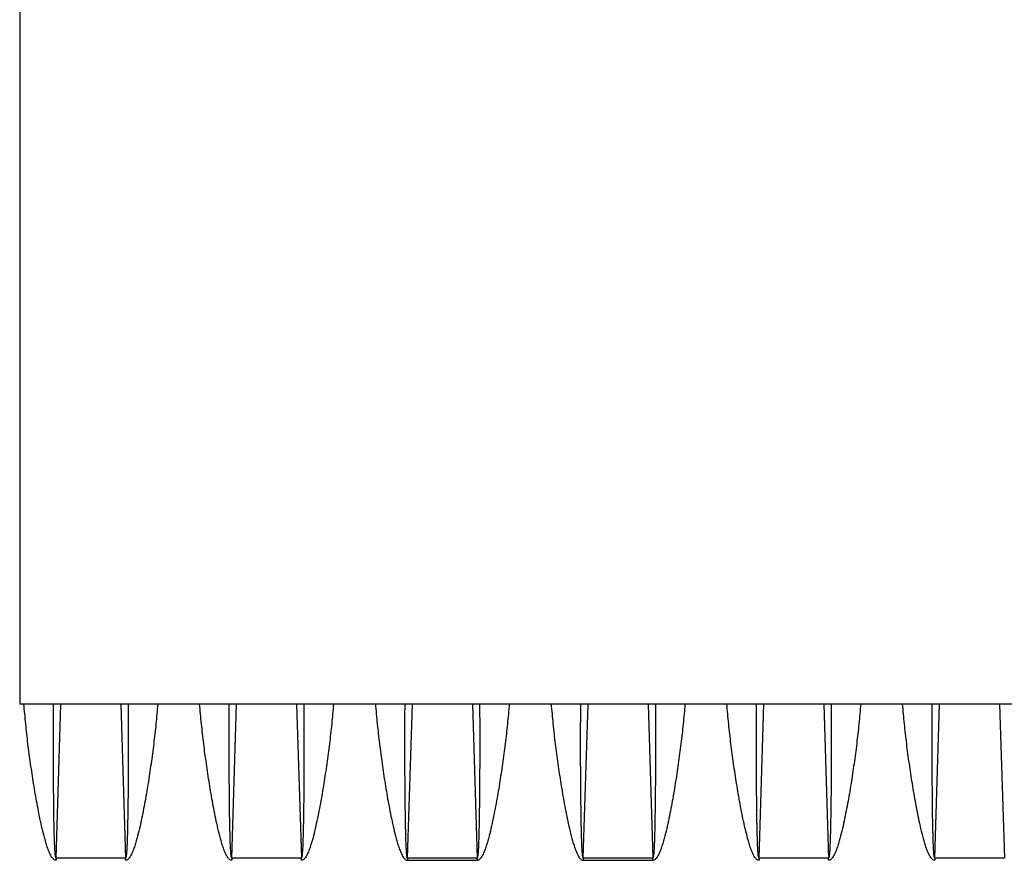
# Model space of a CAD drawing. Extents: x -1598 to 1181, y 8 to 1360.
# Tile 58 of 62: x 608 to 726, y 739 to 840. Entities that reach past the tile are written whole.
import ezdxf

# ---------------------------------------------------------------- set-up
doc = ezdxf.new("R2010")
doc.units = 0
doc.header["$LTSCALE"] = 65.395
doc.layers.add('SG38_1', color=7, linetype='CONTINUOUS')

msp = doc.modelspace()

# ---------------------------------------------------------------- linework, layer by layer
at = {"layer": 'SG38_1', "color": 6, "linetype": 'CONTINUOUS'}
for p in [(608.11, 849.06), (779.11, 757.79)]:
    msp.add_line(p, (608.11, 757.79), dxfattribs=at)
at = {"layer": 'SG38_1', "color": 9, "linetype": 'CONTINUOUS'}
for p, q in [((612.46, 739.38), (613.03, 757.79)), ((620.2, 757.79), (620.77, 739.38)), ((633.46, 739.38), (634.03, 757.79)), ((641.2, 757.79), (641.77, 739.38)), ((654.46, 739.38), (655.03, 757.79)), ((662.2, 757.79), (662.77, 739.38)), ((675.46, 739.38), (676.03, 757.79)), ((683.2, 757.79), (683.77, 739.38)), ((696.46, 739.38), (697.03, 757.79)), ((704.2, 757.79), (704.77, 739.38)), ((717.46, 739.38), (718.03, 757.79)), ((725.2, 757.79), (725.77, 739.38))]:
    msp.add_line(p, q, dxfattribs=at)
at = {"layer": 'SG38_1', "color": 2, "linetype": 'CONTINUOUS'}
for p, q in [((612.46, 739.38), (612.46, 739.11)), ((620.77, 739.38), (612.46, 739.38)), ((620.77, 739.11), (620.77, 739.38)), ((633.46, 739.38), (633.46, 739.11)), ((641.77, 739.38), (633.46, 739.38)), ((641.77, 739.11), (641.77, 739.38)), ((662.77, 739.38), (654.46, 739.38)), ((654.46, 739.38), (654.46, 739.11)), ((654.46, 739.11), (662.77, 739.11)), ((662.77, 739.11), (662.77, 739.38)), ((683.77, 739.38), (675.46, 739.38)), ((675.46, 739.38), (675.46, 739.11)), ((675.46, 739.11), (683.77, 739.11)), ((683.77, 739.11), (683.77, 739.38)), ((704.77, 739.38), (696.46, 739.38)), ((696.46, 739.38), (696.46, 739.11)), ((704.77, 739.11), (704.77, 739.38)), ((725.77, 739.38), (717.46, 739.38)), ((717.46, 739.38), (717.46, 739.11))]:
    msp.add_line(p, q, dxfattribs=at)
for points, knots in [([(612.46, 739.11), (612.41, 739.11), (612.3, 739.13), (612.17, 739.22), (612.06, 739.33), (611.94, 739.49), (611.81, 739.71), (611.68, 739.98), (611.56, 740.27), (611.42, 740.65), (611.2, 741.33), (610.94, 742.31), (610.66, 743.5), (610.41, 744.69), (610.19, 745.88), (609.97, 747.07), (609.78, 748.27), (609.59, 749.46), (609.36, 751.05), (609.09, 753.03), (608.83, 755.41), (608.68, 757), (608.61, 757.79)], [0, 0, 0, 0, 0.007931, 0.015872, 0.023811, 0.031742, 0.047582, 0.06341, 0.07923, 0.095041, 0.126639, 0.189755, 0.252777, 0.3157, 0.378521, 0.441234, 0.503836, 0.566321, 0.628684, 0.753021, 0.876808, 1, 1, 1, 1]), ([(624.61, 757.79), (624.54, 757), (624.4, 755.41), (624.13, 753.03), (623.81, 750.65), (623.51, 748.67), (623.25, 747.07), (623.04, 745.88), (622.81, 744.69), (622.56, 743.5), (622.29, 742.31), (622.02, 741.33), (621.81, 740.65), (621.66, 740.27), (621.55, 739.98), (621.41, 739.71), (621.28, 739.49), (621.16, 739.33), (621.05, 739.22), (620.94, 739.15), (620.84, 739.11), (620.79, 739.11), (620.77, 739.11)], [0, 0, 0, 0, 0.123186, 0.246967, 0.371299, 0.49614, 0.558739, 0.62145, 0.684268, 0.747188, 0.810207, 0.873321, 0.904918, 0.920728, 0.936547, 0.952375, 0.968214, 0.976145, 0.984082, 0.992025, 0.996013, 1, 1, 1, 1]), ([(633.46, 739.11), (633.41, 739.11), (633.3, 739.13), (633.17, 739.22), (633.06, 739.33), (632.94, 739.49), (632.81, 739.71), (632.68, 739.98), (632.56, 740.27), (632.42, 740.65), (632.2, 741.33), (631.94, 742.31), (631.66, 743.5), (631.41, 744.69), (631.19, 745.88), (630.97, 747.07), (630.78, 748.27), (630.59, 749.46), (630.36, 751.05), (630.09, 753.03), (629.83, 755.41), (629.68, 757), (629.61, 757.79)], [0, 0, 0, 0, 0.007931, 0.015872, 0.023811, 0.031742, 0.047582, 0.06341, 0.07923, 0.095041, 0.126639, 0.189755, 0.252777, 0.3157, 0.378521, 0.441234, 0.503836, 0.566321, 0.628684, 0.753021, 0.876808, 1, 1, 1, 1]), ([(645.61, 757.79), (645.54, 757), (645.4, 755.41), (645.13, 753.03), (644.81, 750.65), (644.51, 748.67), (644.25, 747.07), (644.04, 745.88), (643.81, 744.69), (643.56, 743.5), (643.29, 742.31), (643.02, 741.33), (642.81, 740.65), (642.66, 740.27), (642.55, 739.98), (642.41, 739.71), (642.28, 739.49), (642.16, 739.33), (642.05, 739.22), (641.94, 739.15), (641.84, 739.11), (641.79, 739.11), (641.77, 739.11)], [0, 0, 0, 0, 0.123186, 0.246967, 0.371299, 0.49614, 0.558739, 0.62145, 0.684268, 0.747188, 0.810207, 0.873321, 0.904918, 0.920728, 0.936547, 0.952375, 0.968214, 0.976145, 0.984082, 0.992025, 0.996013, 1, 1, 1, 1]), ([(696.46, 739.11), (696.41, 739.11), (696.3, 739.13), (696.17, 739.22), (696.06, 739.33), (695.94, 739.49), (695.81, 739.71), (695.68, 739.98), (695.56, 740.27), (695.42, 740.65), (695.2, 741.33), (694.94, 742.31), (694.66, 743.5), (694.41, 744.69), (694.19, 745.88), (693.97, 747.07), (693.78, 748.27), (693.59, 749.46), (693.36, 751.05), (693.09, 753.03), (692.83, 755.41), (692.68, 757), (692.61, 757.79)], [0, 0, 0, 0, 0.007931, 0.015872, 0.023811, 0.031742, 0.047582, 0.063411, 0.07923, 0.095041, 0.126639, 0.189755, 0.252777, 0.3157, 0.378521, 0.441234, 0.503836, 0.566321, 0.628684, 0.753021, 0.876808, 1, 1, 1, 1]), ([(708.61, 757.79), (708.54, 757), (708.4, 755.41), (708.13, 753.03), (707.87, 751.05), (707.63, 749.46), (707.45, 748.27), (707.25, 747.07), (707.04, 745.88), (706.81, 744.69), (706.56, 743.5), (706.29, 742.31), (706.02, 741.33), (705.81, 740.65), (705.66, 740.27), (705.55, 739.98), (705.41, 739.71), (705.28, 739.49), (705.16, 739.33), (705.05, 739.22), (704.94, 739.15), (704.84, 739.11), (704.79, 739.11), (704.77, 739.11)], [0, 0, 0, 0, 0.123188, 0.246969, 0.371301, 0.433662, 0.496143, 0.558742, 0.621453, 0.684271, 0.747191, 0.81021, 0.873323, 0.90492, 0.92073, 0.936549, 0.952376, 0.968215, 0.976147, 0.984085, 0.992026, 0.996013, 1, 1, 1, 1]), ([(717.46, 739.11), (717.41, 739.11), (717.3, 739.13), (717.17, 739.22), (717.06, 739.33), (716.94, 739.49), (716.81, 739.71), (716.68, 739.98), (716.56, 740.27), (716.42, 740.65), (716.2, 741.33), (715.94, 742.31), (715.66, 743.5), (715.41, 744.69), (715.19, 745.88), (714.97, 747.07), (714.78, 748.27), (714.59, 749.46), (714.36, 751.05), (714.09, 753.03), (713.83, 755.41), (713.68, 757), (713.61, 757.79)], [0, 0, 0, 0, 0.007931, 0.015872, 0.023811, 0.031742, 0.047582, 0.063411, 0.07923, 0.095041, 0.126639, 0.189755, 0.252777, 0.3157, 0.378521, 0.441234, 0.503836, 0.566321, 0.628684, 0.753021, 0.876808, 1, 1, 1, 1])]:
    msp.add_open_spline(points, degree=3, knots=knots, dxfattribs=at)
at = {"layer": 'SG38_1', "color": 9, "linetype": 'CONTINUOUS'}
for points, knots in [([(612.46, 739.38), (612.45, 739.38), (612.43, 739.4), (612.42, 739.44), (612.4, 739.52), (612.38, 739.63), (612.36, 739.76), (612.35, 739.89), (612.34, 740.07), (612.32, 740.3), (612.31, 740.58), (612.29, 740.86), (612.28, 741.15), (612.27, 741.53), (612.25, 742.01), (612.24, 742.59), (612.22, 743.17), (612.21, 743.75), (612.2, 744.34), (612.19, 745.11), (612.18, 746.09), (612.17, 747.26), (612.16, 748.43), (612.15, 749.6), (612.14, 750.77), (612.14, 751.94), (612.14, 753.5), (612.14, 755.45), (612.15, 757.01), (612.16, 757.79)], [0, 0, 0, 0, 0.00108, 0.002871, 0.008136, 0.014514, 0.021402, 0.028573, 0.035912, 0.050904, 0.066147, 0.081545, 0.097045, 0.112617, 0.143913, 0.175343, 0.206863, 0.238445, 0.270073, 0.301735, 0.36513, 0.428589, 0.492084, 0.555599, 0.619122, 0.682643, 0.746155, 0.873129, 1, 1, 1, 1]), ([(621.07, 757.79), (621.07, 757.01), (621.08, 755.45), (621.08, 753.5), (621.08, 751.94), (621.08, 750.77), (621.07, 749.6), (621.07, 748.43), (621.06, 747.26), (621.05, 746.09), (621.03, 745.11), (621.02, 744.34), (621.01, 743.75), (621, 743.17), (620.99, 742.59), (620.97, 742.01), (620.96, 741.53), (620.94, 741.15), (620.93, 740.86), (620.92, 740.58), (620.9, 740.3), (620.89, 740.07), (620.87, 739.89), (620.86, 739.76), (620.84, 739.63), (620.83, 739.52), (620.81, 739.44), (620.79, 739.4), (620.77, 739.38), (620.77, 739.38)], [0, 0, 0, 0, 0.126873, 0.25385, 0.317363, 0.380886, 0.444409, 0.507926, 0.571422, 0.634882, 0.698279, 0.729941, 0.76157, 0.793153, 0.824673, 0.856104, 0.8874, 0.902972, 0.918472, 0.93387, 0.949113, 0.964105, 0.971444, 0.978613, 0.9855, 0.991875, 0.997135, 0.998922, 1, 1, 1, 1]), ([(633.46, 739.38), (633.45, 739.38), (633.43, 739.4), (633.42, 739.44), (633.4, 739.52), (633.38, 739.63), (633.36, 739.76), (633.35, 739.89), (633.34, 740.07), (633.32, 740.3), (633.31, 740.58), (633.29, 740.86), (633.28, 741.15), (633.27, 741.53), (633.25, 742.01), (633.24, 742.59), (633.22, 743.17), (633.21, 743.75), (633.2, 744.34), (633.19, 745.11), (633.18, 746.09), (633.17, 747.26), (633.16, 748.43), (633.15, 749.6), (633.14, 750.77), (633.14, 751.94), (633.14, 753.5), (633.14, 755.45), (633.15, 757.01), (633.16, 757.79)], [0, 0, 0, 0, 0.00108, 0.002871, 0.008136, 0.014514, 0.021402, 0.028573, 0.035912, 0.050904, 0.066147, 0.081545, 0.097045, 0.112617, 0.143913, 0.175343, 0.206863, 0.238445, 0.270073, 0.301735, 0.36513, 0.428589, 0.492084, 0.555599, 0.619122, 0.682643, 0.746155, 0.873129, 1, 1, 1, 1]), ([(642.07, 757.79), (642.07, 757.01), (642.08, 755.45), (642.08, 753.5), (642.08, 751.94), (642.08, 750.77), (642.07, 749.6), (642.07, 748.43), (642.06, 747.26), (642.05, 746.09), (642.03, 745.11), (642.02, 744.34), (642.01, 743.75), (642, 743.17), (641.99, 742.59), (641.97, 742.01), (641.96, 741.53), (641.94, 741.15), (641.93, 740.86), (641.92, 740.58), (641.9, 740.3), (641.89, 740.07), (641.87, 739.89), (641.86, 739.76), (641.84, 739.63), (641.83, 739.52), (641.81, 739.44), (641.79, 739.4), (641.77, 739.38), (641.77, 739.38)], [0, 0, 0, 0, 0.126873, 0.25385, 0.317363, 0.380886, 0.444409, 0.507926, 0.571422, 0.634882, 0.698279, 0.729941, 0.76157, 0.793153, 0.824673, 0.856104, 0.8874, 0.902972, 0.918472, 0.93387, 0.949113, 0.964105, 0.971444, 0.978613, 0.9855, 0.991875, 0.997135, 0.998922, 1, 1, 1, 1]), ([(650.61, 757.79), (650.68, 757), (650.83, 755.41), (651.09, 753.03), (651.41, 750.65), (651.71, 748.67), (651.97, 747.07), (652.19, 745.88), (652.41, 744.69), (652.66, 743.5), (652.94, 742.31), (653.2, 741.33), (653.42, 740.65), (653.56, 740.27), (653.68, 739.98), (653.81, 739.71), (653.94, 739.49), (654.06, 739.33), (654.17, 739.22), (654.3, 739.13), (654.41, 739.11), (654.46, 739.11)], [0, 0, 0, 0, 0.123194, 0.246983, 0.371322, 0.496171, 0.558773, 0.621488, 0.684309, 0.747233, 0.810255, 0.873372, 0.904971, 0.920782, 0.936601, 0.95243, 0.968269, 0.9762, 0.984137, 0.992074, 1, 1, 1, 1]), ([(654.46, 739.38), (654.45, 739.38), (654.43, 739.4), (654.42, 739.44), (654.4, 739.52), (654.38, 739.63), (654.36, 739.76), (654.35, 739.89), (654.34, 740.07), (654.32, 740.3), (654.31, 740.58), (654.29, 740.86), (654.28, 741.15), (654.27, 741.53), (654.25, 742.01), (654.24, 742.59), (654.22, 743.17), (654.21, 743.75), (654.2, 744.34), (654.19, 745.11), (654.18, 746.09), (654.17, 747.26), (654.16, 748.43), (654.15, 749.6), (654.14, 750.77), (654.14, 751.94), (654.14, 753.5), (654.14, 755.45), (654.15, 757.01), (654.16, 757.79)], [0, 0, 0, 0, 0.00108, 0.002871, 0.008136, 0.014514, 0.021402, 0.028572, 0.035912, 0.050904, 0.066147, 0.081545, 0.097044, 0.112617, 0.143912, 0.175342, 0.206862, 0.238444, 0.270072, 0.301734, 0.36513, 0.428588, 0.492083, 0.555599, 0.619121, 0.682643, 0.746155, 0.873129, 1, 1, 1, 1]), ([(666.61, 757.79), (666.54, 757), (666.4, 755.41), (666.13, 753.03), (665.81, 750.65), (665.51, 748.67), (665.25, 747.07), (665.04, 745.88), (664.81, 744.69), (664.56, 743.5), (664.29, 742.31), (664.02, 741.33), (663.8, 740.65), (663.66, 740.27), (663.55, 739.98), (663.41, 739.71), (663.28, 739.49), (663.16, 739.33), (663.05, 739.22), (662.92, 739.13), (662.82, 739.11), (662.77, 739.11)], [0, 0, 0, 0, 0.123194, 0.246983, 0.371322, 0.496171, 0.558773, 0.621488, 0.684309, 0.747233, 0.810255, 0.873372, 0.904971, 0.920782, 0.936601, 0.95243, 0.968269, 0.9762, 0.984137, 0.992074, 1, 1, 1, 1]), ([(663.07, 757.79), (663.07, 757.01), (663.08, 755.45), (663.08, 753.5), (663.08, 751.94), (663.08, 750.77), (663.07, 749.6), (663.07, 748.43), (663.06, 747.26), (663.05, 746.09), (663.03, 745.11), (663.02, 744.34), (663.01, 743.75), (663, 743.17), (662.99, 742.59), (662.97, 742.01), (662.96, 741.53), (662.94, 741.15), (662.93, 740.86), (662.92, 740.58), (662.9, 740.3), (662.89, 740.07), (662.87, 739.89), (662.86, 739.76), (662.84, 739.63), (662.83, 739.52), (662.81, 739.44), (662.79, 739.4), (662.77, 739.38), (662.77, 739.38)], [0, 0, 0, 0, 0.126873, 0.253848, 0.317361, 0.380883, 0.444407, 0.507923, 0.571419, 0.634878, 0.698274, 0.729937, 0.761565, 0.793147, 0.824668, 0.856098, 0.887394, 0.902966, 0.918466, 0.933864, 0.949107, 0.964099, 0.971438, 0.978609, 0.985496, 0.991873, 0.997135, 0.998922, 1, 1, 1, 1]), ([(671.61, 757.79), (671.68, 757), (671.83, 755.41), (672.09, 753.03), (672.41, 750.65), (672.71, 748.67), (672.97, 747.07), (673.19, 745.88), (673.41, 744.69), (673.66, 743.5), (673.94, 742.31), (674.2, 741.33), (674.42, 740.65), (674.56, 740.27), (674.68, 739.98), (674.81, 739.71), (674.94, 739.49), (675.06, 739.33), (675.17, 739.22), (675.3, 739.13), (675.41, 739.11), (675.46, 739.11)], [0, 0, 0, 0, 0.123194, 0.246983, 0.371322, 0.496171, 0.558773, 0.621487, 0.684309, 0.747232, 0.810255, 0.873372, 0.904971, 0.920782, 0.936601, 0.95243, 0.968269, 0.9762, 0.984137, 0.992074, 1, 1, 1, 1]), ([(675.46, 739.38), (675.45, 739.38), (675.43, 739.4), (675.42, 739.44), (675.4, 739.52), (675.38, 739.63), (675.36, 739.76), (675.35, 739.89), (675.34, 740.07), (675.32, 740.3), (675.31, 740.58), (675.29, 740.86), (675.28, 741.15), (675.27, 741.53), (675.25, 742.01), (675.24, 742.59), (675.22, 743.17), (675.21, 743.75), (675.2, 744.34), (675.19, 745.11), (675.18, 746.09), (675.17, 747.26), (675.16, 748.43), (675.15, 749.6), (675.14, 750.77), (675.14, 751.94), (675.14, 753.5), (675.14, 755.45), (675.15, 757.01), (675.16, 757.79)], [0, 0, 0, 0, 0.00108, 0.002871, 0.008134, 0.01451, 0.021398, 0.028568, 0.035908, 0.0509, 0.066143, 0.081541, 0.09704, 0.112613, 0.143908, 0.175339, 0.206859, 0.238441, 0.270069, 0.301731, 0.365127, 0.428586, 0.492081, 0.555596, 0.619119, 0.682641, 0.746154, 0.873128, 1, 1, 1, 1]), ([(687.61, 757.79), (687.54, 757), (687.4, 755.41), (687.13, 753.03), (686.81, 750.65), (686.51, 748.67), (686.25, 747.07), (686.04, 745.88), (685.81, 744.69), (685.56, 743.5), (685.29, 742.31), (685.02, 741.33), (684.8, 740.65), (684.66, 740.27), (684.55, 739.98), (684.41, 739.71), (684.28, 739.49), (684.16, 739.33), (684.05, 739.22), (683.92, 739.13), (683.82, 739.11), (683.77, 739.11)], [0, 0, 0, 0, 0.123194, 0.246983, 0.371322, 0.496171, 0.558773, 0.621487, 0.684309, 0.747233, 0.810255, 0.873372, 0.904971, 0.920782, 0.936601, 0.95243, 0.968269, 0.9762, 0.984137, 0.992074, 1, 1, 1, 1]), ([(684.07, 757.79), (684.07, 757.01), (684.08, 755.45), (684.08, 753.5), (684.08, 751.94), (684.08, 750.77), (684.07, 749.6), (684.07, 748.43), (684.06, 747.26), (684.05, 746.09), (684.03, 745.11), (684.02, 744.34), (684.01, 743.75), (684, 743.17), (683.99, 742.59), (683.97, 742.01), (683.96, 741.53), (683.94, 741.15), (683.93, 740.86), (683.92, 740.58), (683.9, 740.3), (683.89, 740.07), (683.87, 739.89), (683.86, 739.76), (683.84, 739.63), (683.83, 739.52), (683.81, 739.44), (683.79, 739.4), (683.77, 739.38), (683.77, 739.38)], [0, 0, 0, 0, 0.126874, 0.25385, 0.317364, 0.380886, 0.44441, 0.507926, 0.571423, 0.634882, 0.698279, 0.729942, 0.76157, 0.793153, 0.824673, 0.856104, 0.8874, 0.902973, 0.918472, 0.93387, 0.949113, 0.964105, 0.971444, 0.978614, 0.985501, 0.991876, 0.997135, 0.998922, 1, 1, 1, 1]), ([(696.46, 739.38), (696.45, 739.38), (696.43, 739.4), (696.42, 739.44), (696.4, 739.52), (696.38, 739.63), (696.36, 739.76), (696.35, 739.89), (696.34, 740.07), (696.32, 740.3), (696.31, 740.58), (696.29, 740.86), (696.28, 741.15), (696.27, 741.53), (696.25, 742.01), (696.24, 742.59), (696.22, 743.17), (696.21, 743.75), (696.2, 744.34), (696.19, 745.11), (696.18, 746.09), (696.17, 747.26), (696.16, 748.43), (696.15, 749.6), (696.14, 750.77), (696.14, 751.94), (696.14, 753.5), (696.14, 755.45), (696.15, 757.01), (696.16, 757.79)], [0, 0, 0, 0, 0.00108, 0.002871, 0.008136, 0.014514, 0.021402, 0.028572, 0.035912, 0.050904, 0.066147, 0.081545, 0.097044, 0.112617, 0.143912, 0.175342, 0.206862, 0.238444, 0.270072, 0.301734, 0.36513, 0.428588, 0.492083, 0.555599, 0.619121, 0.682643, 0.746155, 0.873129, 1, 1, 1, 1]), ([(705.07, 757.79), (705.07, 757.01), (705.08, 755.45), (705.08, 753.5), (705.08, 751.94), (705.08, 750.77), (705.07, 749.6), (705.07, 748.43), (705.06, 747.26), (705.05, 746.09), (705.03, 745.11), (705.02, 744.34), (705.01, 743.75), (705, 743.17), (704.99, 742.59), (704.97, 742.01), (704.96, 741.53), (704.94, 741.15), (704.93, 740.86), (704.92, 740.58), (704.9, 740.3), (704.89, 740.07), (704.87, 739.89), (704.86, 739.76), (704.84, 739.63), (704.83, 739.52), (704.81, 739.44), (704.79, 739.4), (704.77, 739.38), (704.77, 739.38)], [0, 0, 0, 0, 0.126873, 0.253848, 0.317361, 0.380883, 0.444407, 0.507923, 0.571419, 0.634878, 0.698274, 0.729937, 0.761565, 0.793147, 0.824668, 0.856098, 0.887394, 0.902966, 0.918466, 0.933864, 0.949107, 0.964099, 0.971438, 0.978609, 0.985496, 0.991873, 0.997135, 0.998922, 1, 1, 1, 1]), ([(717.46, 739.38), (717.45, 739.38), (717.43, 739.4), (717.42, 739.44), (717.4, 739.52), (717.38, 739.63), (717.36, 739.76), (717.35, 739.89), (717.34, 740.07), (717.32, 740.3), (717.31, 740.58), (717.29, 740.86), (717.28, 741.15), (717.27, 741.53), (717.25, 742.01), (717.24, 742.59), (717.22, 743.17), (717.21, 743.75), (717.2, 744.34), (717.19, 745.11), (717.18, 746.09), (717.17, 747.26), (717.16, 748.43), (717.15, 749.6), (717.14, 750.77), (717.14, 751.94), (717.14, 753.5), (717.14, 755.45), (717.15, 757.01), (717.16, 757.79)], [0, 0, 0, 0, 0.00108, 0.002871, 0.008136, 0.014514, 0.021402, 0.028572, 0.035912, 0.050904, 0.066147, 0.081545, 0.097044, 0.112617, 0.143912, 0.175342, 0.206862, 0.238444, 0.270072, 0.301734, 0.36513, 0.428588, 0.492083, 0.555599, 0.619121, 0.682643, 0.746155, 0.873129, 1, 1, 1, 1])]:
    msp.add_open_spline(points, degree=3, knots=knots, dxfattribs=at)

doc.saveas('drawing.dxf')
